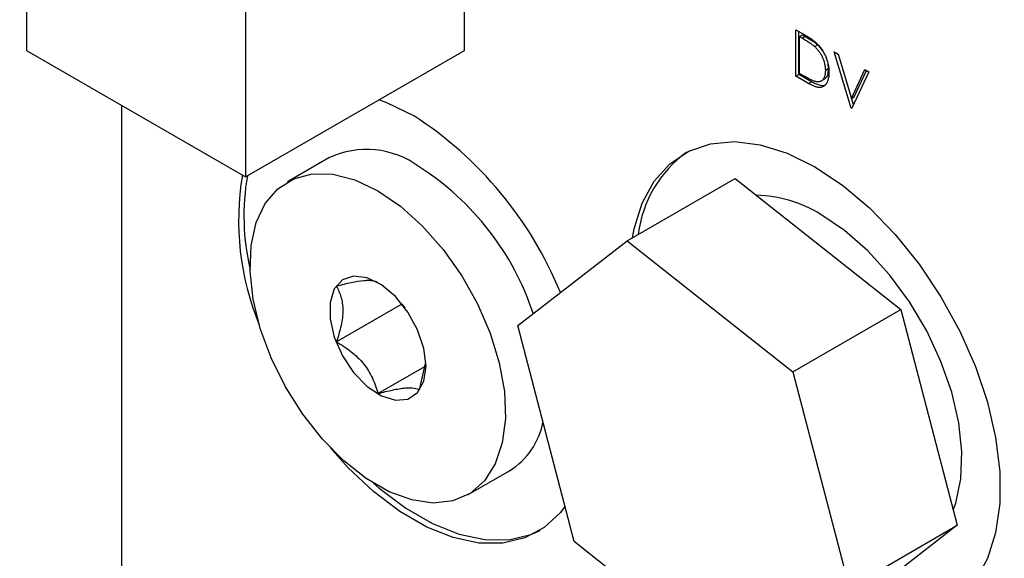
# Model space of a CAD drawing. Header units: inches. Extents: x 4 to 172, y 4 to 132.
# Tile 34 of 40: x 150.54 to 152.92, y 102.38 to 103.68. Entities that reach past the tile are written whole.
import ezdxf

# ---------------------------------------------------------------- set-up
doc = ezdxf.new("R2010")
doc.units = ezdxf.units.IN
doc.header["$LTSCALE"] = 16
doc.header["$MEASUREMENT"] = 0
doc.layers.add('TEXT', color=140, linetype='Continuous', lineweight=25)

msp = doc.modelspace()

# ---------------------------------------------------------------- linework, layer by layer
for p, q in [((150.5554, 104.2186), (150.5554, 103.6062)), ((151.616, 103.6062), (151.616, 104.2186)), ((151.0857, 103.9125), (151.0857, 103.3001)), ((152.4188, 103.6567), (152.4384, 103.6453)), ((152.4188, 103.5441), (152.4188, 103.6567)), ((152.4258, 103.5482), (152.4258, 103.6526)), ((152.4275, 103.6401), (152.4346, 103.6441)), ((152.4275, 103.5506), (152.4275, 103.6401)), ((152.4275, 103.6401), (152.4343, 103.6361)), ((152.4414, 103.6402), (152.4343, 103.6361)), ((152.4346, 103.6441), (152.4414, 103.6402)), ((150.5554, 103.6062), (151.0857, 103.3001)), ((151.0857, 103.3001), (151.616, 103.6062)), ((152.4714, 103.6198), (152.4643, 103.6157)), ((152.4714, 103.6198), (152.483, 103.6059)), ((152.5112, 103.6033), (152.5206, 103.5979)), ((152.5524, 103.467), (152.5112, 103.6033)), ((152.5206, 103.5979), (152.553, 103.4905)), ((152.497, 103.562), (152.49, 103.5579)), ((152.4959, 103.5748), (152.497, 103.562)), ((152.553, 103.4905), (152.5855, 103.5604)), ((152.5855, 103.5604), (152.5949, 103.555)), ((152.4188, 103.5441), (152.4258, 103.5482)), ((152.4489, 103.5267), (152.4188, 103.5441)), ((152.456, 103.5308), (152.4258, 103.5482)), ((152.4387, 103.5442), (152.4275, 103.5506)), ((152.4818, 103.5339), (152.4889, 103.5379)), ((152.5949, 103.555), (152.5537, 103.4663)), ((152.5601, 103.4945), (152.5896, 103.558)), ((152.4489, 103.5267), (152.456, 103.5308)), ((152.553, 103.4905), (152.5601, 103.4945)), ((152.5581, 103.4757), (152.5535, 103.4907)), ((150.7852, 103.4736), (150.7852, 101.6321)), ((150.7852, 103.4736), (150.7852, 101.428)), ((152.5524, 103.467), (152.5546, 103.4682)), ((152.5537, 103.4663), (152.5524, 103.467)), ((151.2877, 103.3461), (151.1873, 103.2882)), ((152.0099, 103.1455), (152.2715, 103.2965)), ((152.2715, 103.2965), (152.673, 102.9791)), ((151.7449, 102.9398), (152.0099, 103.1455)), ((152.0099, 103.1455), (152.4113, 102.828)), ((151.4644, 102.9921), (151.3058, 102.9005)), ((151.4644, 102.9925), (151.4644, 102.9921)), ((151.4644, 102.9921), (151.4714, 102.9833)), ((152.4113, 102.828), (152.673, 102.9791)), ((152.673, 102.9791), (152.8095, 102.456)), ((151.8814, 102.4167), (151.7449, 102.9398)), ((151.5073, 102.7842), (151.5218, 102.8484)), ((151.4065, 102.7752), (151.5201, 102.8408)), ((152.4113, 102.828), (152.5478, 102.3049)), ((151.6248, 102.5304), (151.7252, 102.5883)), ((152.8095, 102.456), (152.5445, 102.2503)), ((152.5478, 102.3049), (152.8095, 102.456)), ((152.2828, 102.0993), (151.8814, 102.4167))]:
    msp.add_line(p, q)
at = {"flags": 128}
for points in [[(151.4099, 103.4872), (151.4275, 103.4806), (151.4923, 103.449)], [(152.0226, 103.1528), (152.0268, 103.1742), (152.0466, 103.2368), (152.0757, 103.2898), (152.1135, 103.332), (152.1592, 103.3625), (152.2116, 103.3805), (152.2697, 103.3857), (152.3322, 103.3779), (152.3976, 103.3574), (152.4646, 103.3246)], [(152.4646, 103.3246), (152.5315, 103.2801), (152.5969, 103.2251), (152.6594, 103.1608), (152.7175, 103.0885), (152.77, 103.0098), (152.8156, 102.9267), (152.8534, 102.8408), (152.8825, 102.7542), (152.9023, 102.6687), (152.9123, 102.5863), (152.9123, 102.5088), (152.9023, 102.438), (152.8825, 102.3753), (152.8534, 102.3223), (152.8156, 102.2801), (152.77, 102.2497), (152.7175, 102.2316), (152.6594, 102.2264), (152.5969, 102.2342), (152.5438, 102.2499)], [(151.406, 103.2665), (151.4613, 103.2289), (151.5147, 103.181), (151.5647, 103.1243), (151.6096, 103.0608), (151.6479, 102.9924), (151.6785, 102.9213), (151.7002, 102.8498), (151.7126, 102.7803), (151.7151, 102.7148), (151.7076, 102.6557), (151.6905, 102.6047), (151.6642, 102.5634), (151.6296, 102.5333), (151.5879, 102.5153), (151.5403, 102.5099), (151.4883, 102.5174), (151.4338, 102.5375), (151.3783, 102.5695), (151.3237, 102.6124), (151.2718, 102.6649), (151.2242, 102.7252), (151.1824, 102.7915), (151.1478, 102.8615), (151.1216, 102.9331), (151.1044, 103.0039), (151.097, 103.0717), (151.0995, 103.1342), (151.1118, 103.1895), (151.1336, 103.2358), (151.1642, 103.2716), (151.2025, 103.2958), (151.2474, 103.3075), (151.2973, 103.3065), (151.3508, 103.2927), (151.406, 103.2665)], [(152.7998, 102.4932), (152.8056, 102.5099), (152.8178, 102.5683), (152.8203, 102.6338), (152.8129, 102.7045), (152.7959, 102.7783), (152.7698, 102.8532), (152.7354, 102.9269), (152.6935, 102.9974), (152.6454, 103.0626), (152.5926, 103.1207), (152.5365, 103.17), (152.4787, 103.209)], [(151.5229, 102.8418), (151.5177, 102.8846), (151.5026, 102.9296), (151.4789, 102.9727), (151.4487, 103.0102), (151.4148, 103.0388), (151.38, 103.0558), (151.3476, 103.0598), (151.3204, 103.0505), (151.3008, 103.0286), (151.2905, 102.9961), (151.2905, 102.9559), (151.3008, 102.9115), (151.3204, 102.867), (151.3476, 102.8262), (151.38, 102.7927), (151.4148, 102.7697), (151.4487, 102.759), (151.4789, 102.7617), (151.5026, 102.7775), (151.5177, 102.8051), (151.5229, 102.8418)], [(151.8593, 102.5014), (151.8484, 102.4872), (151.809, 102.4503), (151.7622, 102.4253), (151.7091, 102.4128), (151.6509, 102.4131), (151.589, 102.4262), (151.5248, 102.4518), (151.4598, 102.4893), (151.3956, 102.5378), (151.3337, 102.5962), (151.2907, 102.6443)], [(151.3958, 102.5581), (151.4098, 102.546), (151.474, 102.4975), (151.5389, 102.46), (151.6031, 102.4344), (151.665, 102.4213), (151.7232, 102.421), (151.7764, 102.4334), (151.7993, 102.4437)]]:
    msp.add_lwpolyline(points, dxfattribs=at)
for centre, radius, start, end in [((150.9895, 102.6695), 0.9275, 22.2036, 57.1781), ((151.3791, 103.1536), 0.2131, 53.3008, 115.3887), ((152.3242, 103.1255), 0.2896, 125.9283, 172.954), ((151.1445, 102.7584), 0.6718, 18.2646, 57.4076), ((151.7328, 103.1946), 0.6638, 170.4724, 202.3727), ((151.6523, 103.2056), 0.5704, 170.1943, 193.1289), ((152.3162, 102.9493), 0.3064, 57.9679, 88.6779), ((151.6316, 102.7395), 0.1778, 301.7615, 348.9388)]:
    msp.add_arc(centre, radius, start, end)
for points, knots in [([(152.4343, 103.6361), (152.436, 103.6351), (152.4393, 103.6333), (152.4439, 103.6304), (152.4482, 103.6277), (152.4521, 103.6251), (152.4557, 103.6226), (152.4589, 103.6202), (152.4617, 103.618), (152.4635, 103.6164), (152.4643, 103.6157)], [0, 0, 0, 0, 0.167024, 0.32181, 0.464407, 0.594889, 0.713417, 0.820715, 0.915681, 1, 1, 1, 1]), ([(152.4384, 103.6453), (152.4401, 103.6443), (152.4434, 103.6424), (152.4482, 103.6394), (152.4526, 103.6366), (152.4567, 103.6338), (152.4604, 103.6311), (152.4637, 103.6285), (152.4667, 103.626), (152.4685, 103.6242), (152.4693, 103.6234)], [0, 0, 0, 0, 0.164289, 0.317406, 0.458844, 0.589367, 0.707831, 0.81577, 0.91288, 1, 1, 1, 1]), ([(152.4414, 103.6402), (152.4431, 103.6392), (152.4463, 103.6373), (152.451, 103.6345), (152.4553, 103.6318), (152.4592, 103.6292), (152.4628, 103.6267), (152.466, 103.6243), (152.4688, 103.622), (152.4705, 103.6205), (152.4714, 103.6198)], [0, 0, 0, 0, 0.167024, 0.32181, 0.464407, 0.594889, 0.713417, 0.820715, 0.915681, 1, 1, 1, 1]), ([(152.4643, 103.6157), (152.4653, 103.6147), (152.4672, 103.6129), (152.47, 103.6099), (152.4726, 103.6067), (152.4751, 103.6035), (152.4773, 103.6001), (152.4795, 103.5966), (152.4814, 103.5929), (152.4832, 103.5892), (152.4848, 103.5854), (152.4862, 103.5815), (152.4873, 103.5776), (152.4883, 103.5737), (152.489, 103.5698), (152.4896, 103.5658), (152.4899, 103.5618), (152.4899, 103.5592), (152.49, 103.5579)], [0, 0, 0, 0, 0.063993, 0.12592, 0.186874, 0.246558, 0.305884, 0.365135, 0.425, 0.485666, 0.546916, 0.608206, 0.669976, 0.732826, 0.796774, 0.862187, 0.929849, 1, 1, 1, 1]), ([(152.4693, 103.6234), (152.4705, 103.6222), (152.4727, 103.62), (152.4759, 103.6163), (152.4789, 103.6125), (152.4817, 103.6085), (152.4843, 103.6043), (152.4867, 103.6001), (152.4889, 103.5956), (152.491, 103.591), (152.4928, 103.5864), (152.4944, 103.5817), (152.4957, 103.5769), (152.4968, 103.5721), (152.4977, 103.5673), (152.4983, 103.5625), (152.4986, 103.5576), (152.4987, 103.5544), (152.4987, 103.5528)], [0, 0, 0, 0, 0.061545, 0.121694, 0.181155, 0.239875, 0.298702, 0.357647, 0.417605, 0.478494, 0.540407, 0.602345, 0.665004, 0.728559, 0.793651, 0.860534, 0.929236, 1, 1, 1, 1]), ([(152.497, 103.562), (152.4966, 103.5568), (152.4959, 103.5475), (152.4921, 103.5396), (152.489, 103.5383), (152.4887, 103.5382)], [0, 0, 0, 0, 0.5358066, 0.9586826, 1, 1, 1, 1]), ([(152.4665, 103.531), (152.4658, 103.5311), (152.4643, 103.5315), (152.4618, 103.5324), (152.4589, 103.5336), (152.4556, 103.5351), (152.4519, 103.5369), (152.4478, 103.5391), (152.4434, 103.5415), (152.4403, 103.5433), (152.4387, 103.5442)], [0, 0, 0, 0, 0.078677, 0.170258, 0.274976, 0.393254, 0.524451, 0.669372, 0.828099, 1, 1, 1, 1]), ([(152.4987, 103.5528), (152.4987, 103.5514), (152.4986, 103.5487), (152.4983, 103.5449), (152.4979, 103.5412), (152.4972, 103.5378), (152.4963, 103.5346), (152.4953, 103.5317), (152.494, 103.529), (152.4926, 103.5266), (152.491, 103.5244), (152.4893, 103.5225), (152.4874, 103.5209), (152.4855, 103.5195), (152.4834, 103.5184), (152.4813, 103.5176), (152.4789, 103.5171), (152.4765, 103.5168), (152.4739, 103.5169), (152.4711, 103.5173), (152.468, 103.5181), (152.4647, 103.5191), (152.4611, 103.5205), (152.4572, 103.5223), (152.4532, 103.5243), (152.4504, 103.5259), (152.4489, 103.5267)], [0, 0, 0, 0, 0.046081, 0.090807, 0.134295, 0.177024, 0.218823, 0.260244, 0.30108, 0.341614, 0.381583, 0.42012, 0.458075, 0.494738, 0.531195, 0.566934, 0.602713, 0.638327, 0.674853, 0.713467, 0.754442, 0.797815, 0.843989, 0.893072, 0.944963, 1, 1, 1, 1]), ([(152.49, 103.5579), (152.4899, 103.5567), (152.4899, 103.5542), (152.4896, 103.5508), (152.4891, 103.5476), (152.4884, 103.5447), (152.4876, 103.542), (152.4865, 103.5397), (152.4852, 103.5375), (152.4837, 103.5356), (152.4821, 103.534), (152.4803, 103.5327), (152.4784, 103.5317), (152.4763, 103.531), (152.4741, 103.5305), (152.4717, 103.5303), (152.4692, 103.5305), (152.4674, 103.5308), (152.4665, 103.531)], [0, 0, 0, 0, 0.071536, 0.140328, 0.207105, 0.272194, 0.335537, 0.397697, 0.459149, 0.520469, 0.581118, 0.64032, 0.699421, 0.758217, 0.816875, 0.876662, 0.937585, 1, 1, 1, 1]), ([(152.4917, 103.5243), (152.4905, 103.5233), (152.4864, 103.5198), (152.4736, 103.5216), (152.4625, 103.5274), (152.456, 103.5308)], [0, 0, 0, 0, 0.140942, 0.498178, 1, 1, 1, 1]), ([(151.4065, 103.0439), (151.4032, 103.0458), (151.399, 103.0473), (151.3906, 103.0486), (151.3875, 103.0489), (151.3804, 103.049), (151.3763, 103.0488), (151.3631, 103.0477), (151.353, 103.046), (151.3303, 103.0412), (151.3182, 103.0383), (151.3058, 103.0349)], [0, 0, 0, 0, 0.25, 0.25, 0.375, 0.375, 0.5, 0.5, 0.75, 0.75, 1, 1, 1, 1]), ([(151.3058, 103.0349), (151.3103, 103.027), (151.3142, 103.0185), (151.3183, 103.0043), (151.3194, 102.9993), (151.3209, 102.9886), (151.3213, 102.9829), (151.3214, 102.9652), (151.3198, 102.9527), (151.3143, 102.927), (151.3103, 102.9137), (151.3058, 102.9005)], [0, 0, 0, 0, 0.25, 0.25, 0.375, 0.375, 0.5, 0.5, 0.75, 0.75, 1, 1, 1, 1]), ([(151.3058, 102.9005), (151.3182, 102.8934), (151.3301, 102.8856), (151.3467, 102.8724), (151.3521, 102.8678), (151.3623, 102.8579), (151.3671, 102.8526), (151.3804, 102.8362), (151.3875, 102.8245), (151.3989, 102.8001), (151.4032, 102.7877), (151.4065, 102.7752)], [0, 0, 0, 0, 0.25, 0.25, 0.375, 0.375, 0.5, 0.5, 0.75, 0.75, 1, 1, 1, 1]), ([(151.4065, 102.7752), (151.4189, 102.7785), (151.4309, 102.7815), (151.4475, 102.785), (151.4528, 102.786), (151.463, 102.7877), (151.4679, 102.7883), (151.4811, 102.7895), (151.4882, 102.7894), (151.4997, 102.7877), (151.5039, 102.7861), (151.5073, 102.7842)], [0, 0, 0, 0, 0.25, 0.25, 0.375, 0.375, 0.5, 0.5, 0.75, 0.75, 1, 1, 1, 1])]:
    msp.add_open_spline(points, degree=3, knots=knots)
at = {"layer": 'TEXT'}
msp.add_circle((153.0187, 103.126), 4.3153, dxfattribs=at)

doc.saveas('drawing.dxf')
